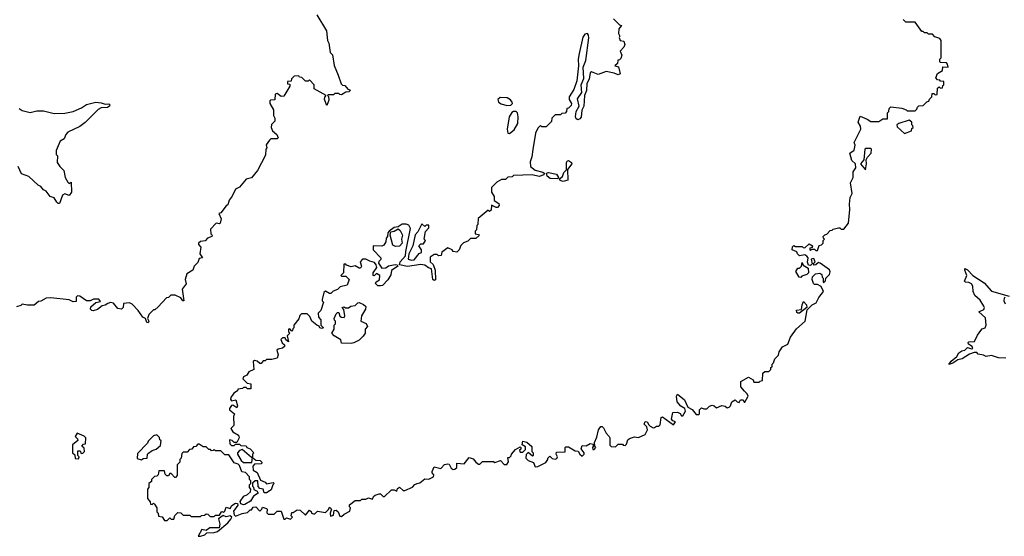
# Model space of a CAD drawing. Extents: x 2604950 to 2749250, y 940531 to 1028284.
# Tile 195 of 220: x 2664308 to 2671639, y 1019473 to 1023319. Entities that reach past the tile are written whole.
import ezdxf

# ---------------------------------------------------------------- set-up
doc = ezdxf.new("R2010")
doc.units = 0

msp = doc.modelspace()

# ---------------------------------------------------------------- linework, layer by layer
at = {"layer": '0CON05XD'}
for points in [[(2666520, 1023355), (2666592.5, 1023235), (2666600, 1023165), (2666610, 1023145), (2666620, 1023075), (2666637, 1023057), (2666648.3, 1022978.3), (2666680, 1022905), (2666701.7, 1022841.7), (2666711.7, 1022831.7), (2666728.3, 1022828.3), (2666751.7, 1022801.7), (2666770, 1022795), (2666758.3, 1022781.7), (2666735, 1022780), (2666705, 1022760), (2666691.7, 1022761.7), (2666685, 1022770), (2666655, 1022770), (2666645, 1022760), (2666605, 1022760), (2666600, 1022755), (2666607.5, 1022747.5), (2666609.3, 1022719.3), (2666595, 1022680), (2666576.2, 1022725), (2666578.8, 1022741.2), (2666590, 1022755), (2666500, 1022805), (2666500, 1022835), (2666465, 1022870), (2666455, 1022860), (2666435, 1022860), (2666408.3, 1022888.3), (2666391.7, 1022891.7), (2666385, 1022900), (2666351.7, 1022898.3), (2666331.7, 1022878.3), (2666328.3, 1022861.7), (2666301.7, 1022858.3), (2666301.7, 1022841.7), (2666318.3, 1022838.3), (2666320, 1022825), (2666275, 1022750), (2666255, 1022746.7), (2666225, 1022770), (2666210, 1022765), (2666208.3, 1022721.7), (2666175, 1022720), (2666170, 1022715), (2666170, 1022695), (2666197, 1022647), (2666197.5, 1022605), (2666206.7, 1022585), (2666207, 1022563), (2666182, 1022538), (2666180, 1022515), (2666190.5, 1022490.5), (2666222.5, 1022465), (2666231.7, 1022438.3), (2666225, 1022432.5), (2666178.3, 1022431.7), (2666167, 1022423), (2666143, 1022387), (2666147.5, 1022365), (2666140, 1022355), (2666138.8, 1022311.2), (2666077.5, 1022195), (2666035, 1022142.5), (2665995, 1022132.5), (2665945, 1022072.5), (2665915, 1022057.5), (2665890, 1022005), (2665866.7, 1021975), (2665858.3, 1021941.7), (2665845, 1021932.5), (2665805, 1021880), (2665790, 1021875), (2665806.7, 1021836.7), (2665800, 1021805), (2665795, 1021800), (2665770, 1021805), (2665728.3, 1021758.3)], [(2668730, 1023325), (2668775, 1023280), (2668790, 1023275), (2668768.3, 1023251.7), (2668767, 1023217), (2668777.5, 1023195), (2668772.5, 1023185), (2668780, 1023165), (2668805, 1023160), (2668813.8, 1023135), (2668806.2, 1023115), (2668780, 1023085), (2668792.5, 1023055), (2668785, 1023030), (2668775, 1023020), (2668761.7, 1023018.3), (2668758.3, 1022991.7), (2668740, 1022975), (2668767, 1022967), (2668780, 1022915), (2668765, 1022909.2), (2668735, 1022921.4), (2668675, 1022932), (2668615, 1022910), (2668565, 1022931.2), (2668556.1, 1022923.9), (2668548.6, 1022875), (2668531.1, 1022845), (2668528.8, 1022791.2), (2668512.9, 1022755), (2668509.5, 1022675), (2668493.1, 1022645), (2668487.6, 1022592.4), (2668479.4, 1022580.6), (2668464.3, 1022574.3), (2668450.7, 1022580.7), (2668445.6, 1022595), (2668452.2, 1022635), (2668474.1, 1022675), (2668460.9, 1022729.1), (2668493.3, 1022776.7), (2668488.8, 1022835), (2668508.5, 1022881.5), (2668502.2, 1022965), (2668522.5, 1023015), (2668544.4, 1023184.4), (2668544.3, 1023204.3), (2668536.2, 1023215), (2668515, 1023211.2), (2668501.1, 1023188.9), (2668472.6, 1023067.4), (2668466, 1023025), (2668469.2, 1022975), (2668456.1, 1022863.9), (2668435, 1022800), (2668400, 1022745), (2668400, 1022725), (2668417.5, 1022695), (2668415, 1022680), (2668395, 1022660), (2668381.7, 1022658.3), (2668380, 1022635), (2668368.3, 1022621.7), (2668345, 1022620), (2668335, 1022610), (2668295, 1022610), (2668270, 1022585), (2668268.3, 1022561.7), (2668228.3, 1022521.7), (2668195, 1022520), (2668185, 1022530), (2668165, 1022510), (2668147.5, 1022475), (2668128.3, 1022351.7), (2668121.7, 1022298.3), (2668108.3, 1022261.7), (2668110, 1022225), (2668145, 1022197.5), (2668204.1, 1022184.1), (2668212.5, 1022175), (2668210, 1022165), (2668175, 1022151.9), (2668123.6, 1022163.6), (2667985, 1022160), (2667975, 1022150), (2667943, 1022147), (2667925, 1022130), (2667895, 1022130), (2667861.7, 1022108.3), (2667821.7, 1022068.3), (2667820, 1022035), (2667841.7, 1022001.7), (2667841.7, 1021971.7), (2667875, 1021950), (2667877.5, 1021935), (2667865, 1021920), (2667855, 1021920), (2667821.7, 1021938.3), (2667818.3, 1021901.7), (2667805, 1021890), (2667795, 1021900), (2667721.7, 1021838.3), (2667720, 1021795), (2667712.5, 1021787.5), (2667710, 1021755), (2667700, 1021745), (2667700, 1021725), (2667725, 1021720), (2667728.3, 1021711.7), (2667705, 1021690), (2667665, 1021690), (2667645, 1021670), (2667611.7, 1021658.3), (2667591.7, 1021638.3), (2667580, 1021605), (2667561.7, 1021588.3), (2667535, 1021592.5), (2667526.7, 1021606.7), (2667495, 1021620), (2667451.7, 1021588.3), (2667447, 1021563), (2667425, 1021560), (2667415, 1021570), (2667395, 1021570), (2667365, 1021550), (2667362.9, 1021515), (2667385.6, 1021495.6), (2667402, 1021455), (2667405, 1021383.3), (2667395, 1021376.7), (2667384.3, 1021384.3), (2667374, 1021464), (2667351.7, 1021471.7), (2667325, 1021491.4), (2667295, 1021495.8), (2667195, 1021480.6), (2667136.7, 1021495), (2667141.5, 1021515), (2667179.4, 1021560.6), (2667183.3, 1021593.3), (2667218.8, 1021765), (2667205, 1021790), (2667185, 1021797.5), (2667155, 1021796.7), (2667125, 1021777.5), (2667095, 1021771.2), (2667060, 1021745), (2667048.3, 1021731.7), (2667047.5, 1021705), (2667037.5, 1021692.5), (2667033.3, 1021665), (2667018.8, 1021641.2), (2667003.6, 1021633.6), (2666940, 1021635), (2666940, 1021605), (2666997.5, 1021545), (2666997, 1021533), (2666981.7, 1021518.3), (2666980, 1021505), (2667005, 1021470), (2667035, 1021472.5), (2667055, 1021487.5), (2667104.4, 1021495.6), (2667117.5, 1021495), (2667122.5, 1021485), (2667075, 1021452.5), (2667071.7, 1021418.3), (2667048.3, 1021381.7), (2667008.8, 1021341.2), (2666995, 1021337.5), (2666975, 1021337.5), (2666957.5, 1021355), (2666961.7, 1021368.3), (2666987, 1021383), (2666990, 1021415), (2666965, 1021430), (2666948.3, 1021411.7), (2666940, 1021415), (2666940, 1021435), (2666967.5, 1021475), (2666962.5, 1021495), (2666950, 1021510), (2666915, 1021520), (2666885, 1021536.7), (2666860, 1021535), (2666842.5, 1021515), (2666852.5, 1021485), (2666845, 1021470), (2666835, 1021470), (2666805, 1021487.5), (2666775, 1021480), (2666741.7, 1021491.7), (2666735, 1021500), (2666721.7, 1021498.3), (2666720, 1021435), (2666700, 1021415), (2666705, 1021410), (2666735, 1021410), (2666760, 1021385), (2666747, 1021343), (2666695, 1021330), (2666675, 1021310), (2666641.7, 1021298.3), (2666625, 1021280), (2666615, 1021280), (2666585, 1021297.5), (2666571.7, 1021288.3), (2666560, 1021235), (2666560, 1021225), (2666570, 1021215), (2666550, 1021155), (2666530, 1021135), (2666532.5, 1021105), (2666550, 1021085), (2666550, 1021045), (2666570, 1021025), (2666555, 1021020), (2666542.5, 1021025), (2666538.3, 1021038.3), (2666520, 1021045), (2666483.6, 1021073.6), (2666468.3, 1021108.3), (2666448.3, 1021128.3), (2666405, 1021130), (2666393, 1021117), (2666387, 1021093), (2666350, 1021045), (2666350, 1021025), (2666341.7, 1021018.3), (2666340, 1021005), (2666335, 1021000), (2666318.3, 1021018.3), (2666310, 1021015), (2666310, 1020995), (2666320, 1020985), (2666300, 1020965), (2666308.3, 1020921.7), (2666290, 1020935), (2666285, 1020950), (2666265, 1020950), (2666253, 1020937), (2666263, 1020913), (2666278.3, 1020898.3), (2666280, 1020885), (2666265, 1020872.5), (2666233, 1020867), (2666221.7, 1020858.3), (2666232.5, 1020825), (2666225, 1020800), (2666185, 1020790), (2666145, 1020790), (2666135, 1020780), (2666121.7, 1020778.3), (2666105, 1020760), (2666095, 1020760), (2666077, 1020777), (2666055, 1020782.5), (2666047, 1020773), (2666050, 1020715), (2666013.6, 1020696.4), (2665998.3, 1020671.7), (2665975, 1020660), (2665970, 1020645), (2666001.7, 1020611.7), (2666028.3, 1020608.3), (2666028.3, 1020571.7), (2666005, 1020570), (2665995, 1020580), (2665975, 1020580), (2665967, 1020573), (2665933, 1020567), (2665930, 1020555), (2665901.7, 1020538.3), (2665880, 1020505), (2665877.5, 1020495), (2665885, 1020482.5), (2665918.3, 1020488.3), (2665930, 1020445), (2665925, 1020430), (2665895, 1020450), (2665885, 1020447.5), (2665870, 1020425), (2665870, 1020415), (2665907.5, 1020385), (2665900, 1020365), (2665901.7, 1020298.3), (2665880, 1020275), (2665895, 1020250), (2665937.5, 1020225), (2665942.5, 1020205), (2665925, 1020170), (2665905, 1020170), (2665890, 1020185), (2665870, 1020190), (2665871.2, 1020161.2), (2665885, 1020150), (2665905, 1020150), (2665915, 1020160), (2665945, 1020160), (2665955, 1020150), (2665995, 1020147.5), (2666000, 1020135), (2666023, 1020123), (2666050, 1020095), (2666040, 1020085), (2666040, 1020060), (2666035, 1020060), (2665965, 1020120), (2665945, 1020112.5), (2665930, 1020095), (2665928.8, 1020085), (2665957, 1020037), (2665975, 1020023.3)], [(2665405, 1019590), (2665425, 1019610), (2665435, 1019600), (2665455, 1019600), (2665461.7, 1019628.3), (2665485, 1019650), (2665508.3, 1019648.3), (2665525, 1019630), (2665575, 1019630), (2665585, 1019620), (2665655, 1019620), (2665661.7, 1019628.3), (2665685, 1019630), (2665695, 1019640), (2665708.3, 1019638.3), (2665725, 1019620), (2665755, 1019620), (2665765, 1019630), (2665795, 1019630), (2665810, 1019655), (2665817.5, 1019657.5), (2665825, 1019650), (2665835, 1019660), (2665845, 1019690), (2665875, 1019680), (2665887, 1019703), (2665915, 1019720), (2665928.3, 1019718.3), (2665932.5, 1019705), (2665900.7, 1019659.3), (2665903.8, 1019633.8), (2665915, 1019622.5), (2665965, 1019642.5), (2666005, 1019650), (2666025, 1019670), (2666035, 1019670), (2666045, 1019690), (2666065, 1019692.5), (2666095, 1019660), (2666110, 1019675), (2666115, 1019690), (2666145, 1019680), (2666150, 1019675), (2666148.3, 1019648.3), (2666158.3, 1019638.3), (2666201.7, 1019638.3), (2666225, 1019660), (2666255, 1019660), (2666275, 1019600), (2666285, 1019600), (2666295, 1019610), (2666325, 1019600), (2666340, 1019615), (2666330, 1019625), (2666335, 1019650), (2666345, 1019650), (2666375, 1019670), (2666397, 1019667), (2666435, 1019630), (2666465, 1019667.5), (2666478.3, 1019658.3), (2666480, 1019645), (2666495, 1019640), (2666505, 1019640), (2666525, 1019660), (2666585, 1019650), (2666608.3, 1019671.7), (2666615, 1019690), (2666630, 1019675), (2666620, 1019645), (2666621.7, 1019621.7), (2666645, 1019630), (2666650, 1019665), (2666665, 1019667.5), (2666680, 1019655), (2666691.7, 1019621.7), (2666705, 1019620), (2666723, 1019637), (2666765, 1019660), (2666770, 1019685), (2666763, 1019693), (2666763, 1019707), (2666805, 1019740), (2666845, 1019740), (2666855, 1019750), (2666885, 1019750), (2666905, 1019760), (2666935, 1019750), (2666941.7, 1019768.3), (2666955, 1019780), (2666985, 1019790), (2666995, 1019790), (2667015, 1019770), (2667025, 1019770), (2667075, 1019820), (2667095, 1019820), (2667115, 1019810), (2667121.7, 1019828.3), (2667135, 1019837.5), (2667163, 1019813), (2667175, 1019813.3), (2667232.3, 1019837.7), (2667250.7, 1019859.3), (2667266.7, 1019866.7), (2667288, 1019872), (2667325, 1019900), (2667355, 1019897.5), (2667390, 1019915), (2667391.7, 1019931.7), (2667380, 1019945), (2667380, 1019955), (2667395, 1019990), (2667443, 1019977), (2667471.7, 1020008.3), (2667495, 1020012.5), (2667505, 1020010), (2667519.7, 1019979.7), (2667535, 1019971.2), (2667548, 1019972), (2667562.5, 1019985), (2667561.7, 1020018.3), (2667617, 1020013), (2667655, 1020060), (2667685, 1020050), (2667703.6, 1020023.6), (2667725, 1020010), (2667735, 1020010), (2667755, 1020030), (2667835, 1020030), (2667845, 1020022.5), (2667886.7, 1020036.7), (2667915, 1020007.5), (2667935, 1020007.5), (2667947, 1020027), (2667941.7, 1020058.3), (2667955, 1020060), (2667968.3, 1020071.7), (2667970, 1020085), (2668000, 1020120), (2668035, 1020140), (2668040, 1020135), (2668038.3, 1020121.7), (2668030, 1020115), (2668035, 1020100), (2668055, 1020100), (2668075, 1020120), (2668075, 1020140), (2668050, 1020155), (2668055, 1020180), (2668085, 1020172.5), (2668121.7, 1020141.7), (2668120, 1020105), (2668130, 1020095), (2668130, 1020075), (2668125, 1020070), (2668093, 1020097), (2668078.3, 1020081.7), (2668077.5, 1020055), (2668095, 1020037.5), (2668133, 1020023), (2668145, 1019990), (2668165, 1019993.3), (2668225, 1020022.5), (2668240, 1020045), (2668240, 1020055), (2668255, 1020070), (2668273, 1020053), (2668295, 1020047.5), (2668308.3, 1020051.7), (2668312.5, 1020065), (2668302.5, 1020085), (2668305, 1020100), (2668368.3, 1020101.7), (2668370, 1020135), (2668375, 1020140), (2668395, 1020140), (2668445, 1020110), (2668466.7, 1020106.7), (2668477.5, 1020085), (2668495, 1020070), (2668510, 1020085), (2668510, 1020095), (2668487.5, 1020125), (2668495, 1020150), (2668525, 1020147.5), (2668555, 1020162.5), (2668578.3, 1020158.3), (2668578.3, 1020141.7), (2668572.5, 1020135), (2668575, 1020120), (2668585, 1020120), (2668597.5, 1020135), (2668590, 1020145), (2668588.3, 1020171.7), (2668605, 1020210), (2668616.7, 1020265), (2668635, 1020290), (2668645, 1020290), (2668655, 1020280), (2668675, 1020240), (2668697, 1020217), (2668702.5, 1020205), (2668701.7, 1020151.7), (2668712.5, 1020142.5), (2668745, 1020140), (2668765, 1020160), (2668795, 1020160), (2668801.7, 1020151.7), (2668815, 1020150), (2668825, 1020160), (2668835, 1020190), (2668848.3, 1020201.7), (2668885, 1020212.5), (2668915, 1020207.5), (2668965, 1020230), (2668982.5, 1020265), (2668977.5, 1020287.5), (2668958.3, 1020308.3), (2668965, 1020326.7), (2668980, 1020325), (2668991.7, 1020301.7), (2669003, 1020293), (2669025, 1020280), (2669035, 1020282.5), (2669048.3, 1020291.7), (2669067.5, 1020292.5), (2669077.5, 1020302.5), (2669083, 1020357), (2669095, 1020362.5), (2669177, 1020303), (2669190, 1020325), (2669171.7, 1020331.7), (2669160, 1020345), (2669170, 1020395), (2669206.4, 1020396.4), (2669225, 1020387.5), (2669235, 1020370), (2669245, 1020370), (2669266.2, 1020405), (2669260, 1020425), (2669230.6, 1020440.6), (2669203.8, 1020475), (2669198.8, 1020515), (2669205, 1020530), (2669258.8, 1020488.8), (2669283.6, 1020433.6), (2669316, 1020416), (2669345, 1020380), (2669365, 1020380), (2669370, 1020385), (2669370, 1020415), (2669385, 1020430), (2669402.5, 1020422.5), (2669425, 1020422.5), (2669445, 1020442.5), (2669465, 1020450), (2669480, 1020445), (2669495, 1020430), (2669535, 1020447.5), (2669561.7, 1020441.7), (2669575, 1020430), (2669590, 1020435), (2669600, 1020445), (2669610, 1020475), (2669635, 1020490), (2669650, 1020475), (2669665, 1020470), (2669675, 1020490), (2669695, 1020490), (2669701.7, 1020471.7), (2669708.3, 1020471.7), (2669731.2, 1020515), (2669725, 1020532.5), (2669704.1, 1020554.1), (2669677.5, 1020585), (2669677.5, 1020625), (2669735, 1020657.5), (2669768.3, 1020638.3), (2669775, 1020620), (2669815, 1020620), (2669821.7, 1020628.3), (2669838.3, 1020631.7), (2669841.7, 1020688.3), (2669855, 1020700), (2669885, 1020700), (2669900, 1020715), (2669901.7, 1020728.3), (2669910, 1020735), (2669910, 1020755), (2669920, 1020765), (2669930, 1020795), (2669958.3, 1020821.7), (2669962.5, 1020845), (2669987, 1020883), (2670026.4, 1020903.6), (2670046.7, 1020955), (2670092.1, 1021017.9), (2670156.1, 1021073.9), (2670170.7, 1021159.3), (2670207.5, 1021195), (2670239.3, 1021210.7), (2670259.3, 1021250.7), (2670292, 1021295), (2670275, 1021332.5), (2670247, 1021347), (2670225, 1021347.5), (2670217.5, 1021355), (2670207.5, 1021385), (2670210, 1021405), (2670233, 1021427), (2670265, 1021432.5), (2670281.7, 1021421.7), (2670282.5, 1021402.5), (2670290, 1021395), (2670290, 1021365), (2670295, 1021362.5), (2670307.5, 1021375), (2670310, 1021395), (2670338.7, 1021421.3), (2670342.3, 1021442.3), (2670337.3, 1021457.3), (2670267, 1021507), (2670255, 1021510), (2670237, 1021493), (2670221.7, 1021491.7), (2670220, 1021505), (2670230, 1021515), (2670221.7, 1021541.7), (2670200, 1021535), (2670208.3, 1021501.7), (2670195, 1021490), (2670181.7, 1021491.7), (2670172.5, 1021512.5), (2670177.5, 1021545), (2670169.3, 1021559.3), (2670155, 1021567.5), (2670115, 1021560), (2670100, 1021575), (2670095, 1021590), (2670060, 1021605), (2670063, 1021627), (2670073, 1021637), (2670085, 1021630), (2670135, 1021630), (2670141.7, 1021621.7), (2670155, 1021620), (2670185, 1021650), (2670210, 1021635), (2670208.3, 1021621.7), (2670191.7, 1021618.3), (2670190, 1021605), (2670195, 1021600), (2670205, 1021610), (2670225, 1021610), (2670235, 1021600), (2670248.3, 1021601.7), (2670261.7, 1021638.3), (2670278.3, 1021641.7), (2670290, 1021655), (2670290, 1021675), (2670300, 1021685), (2670291.7, 1021691.7), (2670290, 1021705), (2670301.7, 1021718.3), (2670318.3, 1021721.7), (2670341.7, 1021748.3), (2670358.3, 1021751.7), (2670365, 1021760), (2670405, 1021770), (2670415, 1021770), (2670425, 1021760), (2670445, 1021760), (2670480, 1021805), (2670490, 1021905), (2670486.2, 1021945), (2670491.2, 1021995), (2670507.5, 1022025), (2670493.8, 1022105), (2670513.3, 1022145), (2670513.3, 1022185), (2670532.5, 1022215), (2670530, 1022245), (2670505, 1022270), (2670490, 1022325), (2670521.7, 1022348.3), (2670527.5, 1022385), (2670520, 1022405), (2670570, 1022505), (2670567.5, 1022525), (2670550, 1022555), (2670565, 1022600), (2670618.3, 1022578.3), (2670645, 1022560), (2670705, 1022560), (2670735, 1022580), (2670768.3, 1022581.7), (2670770, 1022625), (2670780, 1022635), (2670781.7, 1022658.3), (2670795, 1022670), (2670875, 1022660), (2670908.3, 1022648.3), (2670915, 1022640), (2670975, 1022640), (2670988.3, 1022651.7), (2670991.7, 1022668.3), (2671001.7, 1022678.3), (2671035, 1022680), (2671061.7, 1022708.3), (2671078.3, 1022711.7), (2671081.7, 1022728.3), (2671100, 1022745), (2671101.7, 1022768.3), (2671115, 1022770), (2671125, 1022760), (2671138.3, 1022761.7), (2671141.7, 1022808.3), (2671155, 1022820), (2671165, 1022810), (2671178.3, 1022811.7), (2671181.7, 1022828.3), (2671190, 1022835), (2671188.3, 1022858.3), (2671165, 1022860), (2671158.3, 1022868.3), (2671141.7, 1022871.7), (2671130, 1022885), (2671141.7, 1022918.3), (2671178.3, 1022941.7), (2671181.7, 1022968.3), (2671220, 1022965), (2671217, 1022987), (2671208.3, 1022998.3), (2671165, 1023000), (2671160, 1023005), (2671160, 1023025), (2671170, 1023035), (2671170, 1023165), (2671158.3, 1023178.3), (2671121.7, 1023191.7), (2671105, 1023210), (2671075, 1023210), (2671065, 1023220), (2671045, 1023220), (2671035, 1023230), (2671025, 1023230), (2671000, 1023265)], [(2671000, 1023265), (2670975, 1023300), (2670905, 1023300), (2670885, 1023320)], [(2667935, 1022680), (2667965, 1022682.2), (2667977.1, 1022695), (2667975.5, 1022705.5), (2667961.9, 1022721.9), (2667936.6, 1022736.6), (2667885, 1022739.5), (2667866.9, 1022725), (2667871.9, 1022705), (2667892, 1022692), (2667935, 1022680)], [(2664305, 1022658.8), (2664325, 1022643.8), (2664385, 1022628.8), (2664435, 1022640), (2664485, 1022640), (2664565, 1022620), (2664645, 1022622), (2664705, 1022634.2), (2664767.7, 1022662.3), (2664805, 1022688), (2664875, 1022703.8), (2664915, 1022700), (2664945, 1022690), (2664971.7, 1022691.7), (2664980, 1022685), (2664977.5, 1022675), (2664962.5, 1022665), (2664915, 1022662), (2664890.9, 1022649.1), (2664795.9, 1022554.1), (2664756.1, 1022523.9), (2664665, 1022481.2), (2664651.2, 1022465), (2664639.3, 1022430.7), (2664610, 1022415), (2664580, 1022345), (2664580, 1022315), (2664590, 1022305), (2664587.5, 1022255), (2664606.7, 1022225), (2664636.1, 1022196.1), (2664646.7, 1022145), (2664665, 1022110), (2664675, 1022100), (2664690, 1022110), (2664692.5, 1022035), (2664675, 1022010), (2664645, 1022022.5), (2664627, 1022013), (2664605, 1021950), (2664595, 1021950), (2664585, 1021960), (2664565, 1021992.5), (2664535, 1022002.5), (2664505, 1022042.5), (2664485, 1022052.5), (2664465, 1022077.5), (2664445, 1022087.5), (2664375, 1022152.5), (2664322, 1022172), (2664296, 1022226)], [(2667955, 1022472), (2667990.3, 1022499.7), (2668017.5, 1022545), (2668020, 1022595), (2668013.8, 1022625), (2668004.1, 1022634.1), (2667985, 1022634.2), (2667972.9, 1022627.1), (2667953.3, 1022595), (2667936.9, 1022505), (2667943.3, 1022475), (2667955, 1022472)], [(2670895, 1022472.5), (2670948.3, 1022491.7), (2670951.7, 1022508.3), (2670960, 1022515), (2670958.3, 1022528.3), (2670950, 1022535), (2670950, 1022555), (2670931.7, 1022571.7), (2670853, 1022547), (2670840, 1022535), (2670841.7, 1022521.7), (2670895, 1022472.5)], [(2670605, 1022200), (2670612.5, 1022245), (2670610, 1022275), (2670620, 1022295), (2670647.5, 1022325), (2670650, 1022355), (2670645, 1022360), (2670605, 1022360), (2670600, 1022355), (2670592.5, 1022275), (2670567.5, 1022245), (2670605, 1022200)], [(2668355, 1022114.3), (2668332.7, 1022122.7), (2668327.5, 1022135), (2668349.2, 1022150.8), (2668360, 1022180), (2668378.3, 1022201.7), (2668379.4, 1022255), (2668385, 1022266.2), (2668395, 1022270), (2668415.5, 1022255.5), (2668418.8, 1022245), (2668386.7, 1022203.3), (2668388.8, 1022125), (2668355, 1022114.3)], [(2668315, 1022133.3), (2668256.4, 1022136.4), (2668236, 1022155), (2668230, 1022175), (2668245, 1022180), (2668305, 1022168.8), (2668320, 1022145), (2668315, 1022133.3)], [(2667225, 1021528), (2667245, 1021531.2), (2667281.7, 1021578.3), (2667300, 1021585), (2667300, 1021605), (2667280, 1021635), (2667295, 1021650), (2667315, 1021650), (2667330, 1021675), (2667320, 1021685), (2667328.3, 1021741.7), (2667355, 1021770), (2667355, 1021790), (2667335, 1021790), (2667325, 1021780), (2667301.7, 1021798.3), (2667271.4, 1021738.6), (2667253.1, 1021716.9), (2667234, 1021635), (2667206.2, 1021575), (2667201.2, 1021535), (2667225, 1021528)], [(2665728.3, 1021758.3), (2665730, 1021725), (2665740, 1021715), (2665737.5, 1021705), (2665707, 1021693), (2665688.3, 1021671.7), (2665655, 1021667.5), (2665640, 1021655), (2665640, 1021645), (2665657.5, 1021625), (2665650, 1021575), (2665670, 1021545), (2665645, 1021540), (2665635, 1021510), (2665607.5, 1021485), (2665596.7, 1021455), (2665553, 1021427), (2665540, 1021385), (2665546.4, 1021353.6), (2665516.4, 1021313.6), (2665530, 1021225), (2665522.5, 1021225), (2665507, 1021247), (2665465, 1021267.5), (2665433, 1021267), (2665415, 1021250), (2665401.7, 1021248.3), (2665338.3, 1021181.7), (2665315, 1021160), (2665305, 1021160), (2665270, 1021125), (2665260, 1021095), (2665270, 1021075), (2665265, 1021062.5), (2665253.3, 1021065), (2665243.9, 1021093.9), (2665224.5, 1021104.5), (2665189.2, 1021155), (2665145, 1021200), (2665125, 1021210), (2665080, 1021205), (2665077.5, 1021175), (2665066.4, 1021163.6), (2665039.3, 1021169.3), (2665007.3, 1021207.3), (2664985, 1021213.3), (2664963, 1021207), (2664945, 1021192.5), (2664921.7, 1021188.3), (2664887.7, 1021162.3), (2664855, 1021152), (2664844.3, 1021154.3), (2664836.2, 1021165), (2664838.3, 1021181.7), (2664875, 1021212.5), (2664908.3, 1021221.7), (2664897, 1021237), (2664857, 1021237), (2664833, 1021227), (2664805, 1021226.7), (2664755, 1021260), (2664737, 1021263), (2664727, 1021253), (2664728.3, 1021221.7), (2664705, 1021217.5), (2664675, 1021232.5), (2664539.3, 1021249.3), (2664505, 1021246.7), (2664465, 1021222.5), (2664448.3, 1021221.7), (2664415, 1021192.5), (2664365, 1021192.5), (2664325, 1021200), (2664315, 1021190), (2664285, 1021180)], [(2667105, 1021631.5), (2667085, 1021640), (2667065.8, 1021715), (2667070, 1021740), (2667096.7, 1021745), (2667125, 1021761.2), (2667140.5, 1021750.5), (2667157.5, 1021715), (2667149.5, 1021685), (2667156, 1021655), (2667135, 1021633.3), (2667105, 1021631.5)], [(2670125, 1021400), (2670111.7, 1021401.7), (2670087.5, 1021445), (2670101.7, 1021468.3), (2670115, 1021470), (2670130, 1021485), (2670135, 1021510), (2670141.7, 1021491.7), (2670178.3, 1021468.3), (2670180, 1021435), (2670168.3, 1021421.7), (2670131.7, 1021408.3), (2670125, 1021400)], [(2671649.3, 1020799.3), (2671595, 1020802.5), (2671545, 1020820), (2671505, 1020812.5), (2671485, 1020822.5), (2671445, 1020830), (2671435, 1020840), (2671415, 1020840), (2671380.6, 1020829.4), (2671325, 1020794), (2671294, 1020786), (2671255, 1020762), (2671225, 1020752.5), (2671243, 1020777), (2671285, 1020812.5), (2671300.7, 1020839.3), (2671323, 1020853), (2671345, 1020857.5), (2671365, 1020877.5), (2671395, 1020867.5), (2671405, 1020870), (2671400, 1020885), (2671373.6, 1020903.6), (2671370, 1020915), (2671375, 1020920), (2671417, 1020923), (2671439.3, 1020970.7), (2671463.9, 1021006.1), (2671475, 1021017.5), (2671497.5, 1021025), (2671503.3, 1021045), (2671498.3, 1021098.3), (2671450, 1021145), (2671487.5, 1021162.5), (2671491.2, 1021175), (2671485.9, 1021185.9), (2671460.5, 1021230.5), (2671420, 1021265), (2671406.7, 1021295), (2671406, 1021335), (2671395, 1021352.5), (2671375, 1021363.3), (2671350, 1021365), (2671342.3, 1021372.3), (2671360.8, 1021415), (2671344.2, 1021455), (2671345, 1021467.5), (2671365, 1021456), (2671404.5, 1021414.5), (2671488.8, 1021358.8), (2671545, 1021297.5), (2671675, 1021260)], [(2666775, 1020907.5), (2666705, 1020910), (2666700, 1020935), (2666650, 1020965), (2666632.5, 1020985), (2666650, 1021015), (2666650, 1021045), (2666660, 1021055), (2666660, 1021075), (2666651.7, 1021081.7), (2666650, 1021095), (2666665, 1021130), (2666675, 1021140), (2666685, 1021140), (2666691.7, 1021111.7), (2666703, 1021103), (2666725, 1021102.5), (2666728.8, 1021115), (2666721.7, 1021161.7), (2666710, 1021175), (2666725, 1021180), (2666732.5, 1021172.5), (2666755, 1021172.5), (2666773, 1021187), (2666805, 1021190), (2666825, 1021210), (2666835, 1021212.5), (2666868.3, 1021198.3), (2666883.9, 1021183.9), (2666883.8, 1021165), (2666853.3, 1021115), (2666847.5, 1021075), (2666886.4, 1021056.4), (2666897.5, 1021035), (2666880, 1021015), (2666880, 1020985), (2666866.4, 1020963.6), (2666835, 1020932.5), (2666795, 1020912.5), (2666775, 1020907.5)], [(2670103, 1021133), (2670095, 1021140), (2670093, 1021157), (2670128.3, 1021161.7), (2670133, 1021197), (2670145, 1021220), (2670167.5, 1021195), (2670170, 1021175), (2670115, 1021133.3), (2670103, 1021133)], [(2671645, 1021252.5), (2671637.5, 1021245), (2671636.2, 1021225), (2671645, 1021203.3)], [(2664745, 1020050), (2664750, 1020065), (2664740, 1020075), (2664741.7, 1020108.3), (2664758.3, 1020108.3), (2664765, 1020090), (2664778.3, 1020091.7), (2664790, 1020105), (2664788.3, 1020128.3), (2664770, 1020145), (2664781.7, 1020158.3), (2664798.3, 1020161.7), (2664800, 1020205), (2664788.3, 1020218.3), (2664735, 1020240), (2664720, 1020215), (2664738.3, 1020198.3), (2664740, 1020185), (2664700, 1020155), (2664700, 1020095), (2664718.3, 1020078.3), (2664721.7, 1020051.7), (2664745, 1020050)], [(2665215, 1020042.5), (2665228.3, 1020051.7), (2665256.2, 1020053.8), (2665260, 1020085), (2665267, 1020093), (2665295, 1020112.5), (2665325, 1020122.5), (2665355, 1020150), (2665360, 1020185), (2665351.7, 1020191.7), (2665348.3, 1020208.3), (2665328.3, 1020228.3), (2665305, 1020220), (2665265, 1020180), (2665260, 1020165), (2665185, 1020090), (2665181.7, 1020051.7), (2665215, 1020042.5)], [(2665975, 1020023.3), (2666037, 1020023), (2666040, 1020060), (2666065, 1020040), (2666098.3, 1020038.3), (2666110, 1020025), (2666108.3, 1020011.7), (2666055, 1020010), (2666043.8, 1019996.2), (2666046.4, 1019966.4), (2666076.9, 1019946.9), (2666100, 1019890), (2666135, 1019876.2), (2666145, 1019862.5), (2666195, 1019872.5), (2666202.5, 1019865), (2666193.6, 1019856.4), (2666180, 1019820), (2666145, 1019796.2), (2666127, 1019797), (2666120, 1019825), (2666095, 1019827.5), (2666083, 1019843), (2666080, 1019885), (2666060, 1019885), (2666041.7, 1019868.3), (2666040, 1019845), (2666048.3, 1019838.3), (2666051.7, 1019821.7), (2666075, 1019810), (2666082.5, 1019795), (2666049.4, 1019770.6), (2666026.6, 1019733.4), (2665985, 1019708.8), (2665975, 1019706.2), (2665954, 1019714), (2665948.3, 1019731.7), (2665977.5, 1019772.5), (2666005, 1019783.3), (2666027.5, 1019805), (2666030, 1019825), (2666020, 1019835), (2666020, 1019855), (2666030, 1019865), (2666030, 1019885), (2666020, 1019895), (2666020, 1019915), (2665988.3, 1019948.3), (2665961.7, 1019951.7), (2665945, 1020000), (2665935, 1020010), (2665905, 1020020), (2665865, 1020080), (2665835, 1020080), (2665805, 1020110), (2665765, 1020110), (2665755, 1020120), (2665748.3, 1020111.7), (2665735, 1020110), (2665728.3, 1020118.3), (2665715, 1020120), (2665695, 1020140), (2665675, 1020140), (2665645, 1020160), (2665635, 1020160), (2665618.3, 1020141.7), (2665601.7, 1020138.3), (2665588.3, 1020121.7), (2665571.7, 1020118.3), (2665555, 1020100), (2665525, 1020100), (2665515, 1020090), (2665510, 1020055), (2665500, 1020045), (2665500, 1020025), (2665480, 1020005), (2665480, 1019925), (2665468.3, 1019911.7), (2665461.7, 1019911.7), (2665435, 1019940), (2665425, 1019940), (2665416.7, 1019923.3), (2665403, 1019923), (2665390, 1019935), (2665385, 1019960), (2665345, 1019960), (2665338.3, 1019931.7), (2665328.3, 1019921.7), (2665311.7, 1019918.3), (2665290, 1019895), (2665288.3, 1019881.7), (2665270, 1019865), (2665270, 1019835), (2665260, 1019825), (2665260, 1019755), (2665278.3, 1019728.3), (2665281.7, 1019711.7), (2665295, 1019710), (2665305, 1019720), (2665311.7, 1019711.7), (2665330, 1019685), (2665330, 1019655), (2665340, 1019645), (2665341.7, 1019621.7), (2665368.3, 1019618.3), (2665385, 1019590), (2665405, 1019590)], [(2665655, 1019472.9), (2665686.1, 1019483.9), (2665700.7, 1019499.3), (2665755, 1019500.8), (2665781.2, 1019508.8), (2665857.1, 1019572.9), (2665880.5, 1019599.5), (2665886.2, 1019616.2), (2665875.9, 1019625.9), (2665845, 1019618.8), (2665821.7, 1019628.3), (2665788.3, 1019601.7), (2665797.1, 1019562.9), (2665793.3, 1019536.7), (2665723.9, 1019536.1), (2665695, 1019516.7), (2665665, 1019524), (2665637.5, 1019475), (2665655, 1019472.9)]]:
    msp.add_lwpolyline(points, dxfattribs=at)

doc.saveas('drawing.dxf')
